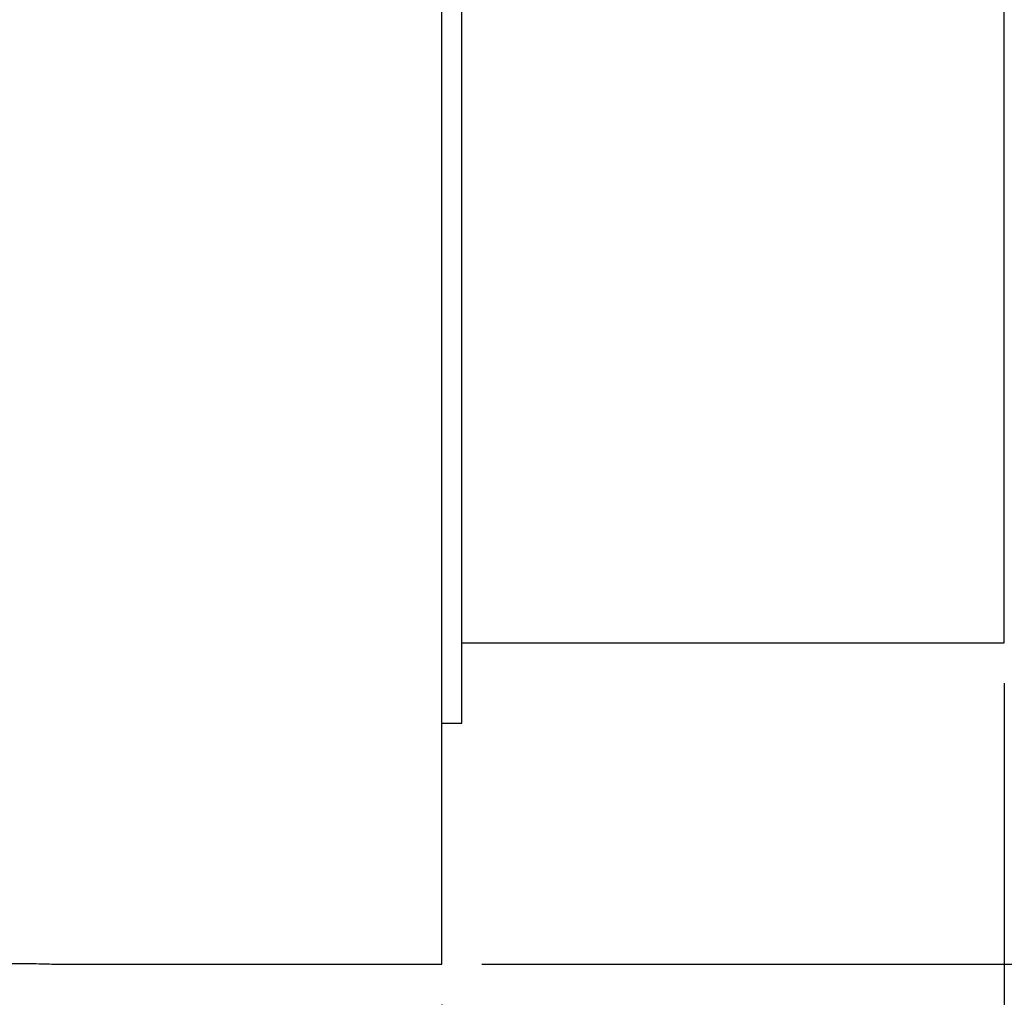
# Model space of a CAD drawing. Header units: millimetres. Extents: x -35 to 371, y -58 to 75.
# Tile 28 of 123: x 111 to 135, y -25 to 0. Entities that reach past the tile are written whole.
import ezdxf

# ---------------------------------------------------------------- set-up
doc = ezdxf.new("R2010")
doc.units = ezdxf.units.MM
doc.layers.add('DIM', color=4, linetype='Continuous')
doc.layers.add('OUT', color=3, linetype='Continuous')
doc.styles.add('DIM-7', font='SIMPLEX.shx', dxfattribs={"width": 0.7, "bigfont": 'chineset.shx'})
doc.dimstyles.new('CNS', dxfattribs={"dimtxt": 3.5, "dimasz": 2.5, "dimexe": 1, "dimexo": 1.5, "dimgap": 0.09, "dimtad": 0, "dimdsep": 46, "dimtxsty": 'DIM-7', "dimcen": 0.09, "dimclrd": 1, "dimclre": 1, "dimclrt": 4, "dimadec": 0, "dimazin": 0, "dimtfac": 1, "dimtix": 1, "dimtmove": 2, "dimatfit": 3, "dimfxl": 1, "dimtvp": 0.971429, "dimtolj": 1, "dimarcsym": 0})

# ---------------------------------------------------------------- blocks, each defined once
blk = doc.blocks.new('*D6')
at = {"layer": 'DEFPOINTS', "color": 0}
for p in [(121, -23.498), (106, -31.498), (106, -43.416)]:
    blk.add_point(p, dxfattribs=at)
at = {"layer": 'DIM', "color": 0, "lineweight": -2}
for p, q in [((121, -24.998), (121, -44.416)), ((106, -32.998), (106, -44.416)), ((118.5, -43.416), (108.5, -43.416))]:
    blk.add_line(p, q, dxfattribs=at)
at = {"layer": 'DIM', "color": 0}
for points in [[(108.5, -42.999), (108.5, -43.832), (106, -43.416)], [(118.5, -42.999), (118.5, -43.832), (121, -43.416)]]:
    blk.add_solid(points, dxfattribs=at)
at = {"layer": 'DIM', "color": 0, "insert": (113.5, -40.016), "char_height": 3.5, "attachment_point": 5, "style": 'DIM-7'}
blk.add_mtext('\\A1;15', dxfattribs=at)
blk = doc.blocks.new('*D7')
at = {"layer": 'DEFPOINTS', "color": 0}
for p in [(135, -15.5), (90, -17.5), (135, -56.184)]:
    blk.add_point(p, dxfattribs=at)
at = {"layer": 'DIM', "color": 0, "lineweight": -2}
for p, q in [((135, -17), (135, -57.184)), ((90, -19), (90, -57.184)), ((92.5, -56.184), (132.5, -56.184))]:
    blk.add_line(p, q, dxfattribs=at)
at = {"layer": 'DIM', "color": 0}
for points in [[(92.5, -55.768), (92.5, -56.601), (90, -56.184)], [(132.5, -55.768), (132.5, -56.601), (135, -56.184)]]:
    blk.add_solid(points, dxfattribs=at)
at = {"layer": 'DIM', "color": 0, "insert": (112.5, -52.784), "char_height": 3.5, "attachment_point": 5, "style": 'DIM-7'}
blk.add_mtext('\\A1;45', dxfattribs=at)
blk = doc.blocks.new('*D8')
at = {"layer": 'DEFPOINTS', "color": 0}
for p in [(120.5, 24.002), (159.254, 24.002), (120.5, -23.998)]:
    blk.add_point(p, dxfattribs=at)
at = {"layer": 'DIM', "color": 0, "lineweight": -2}
for p, q in [((122, 24.002), (160.254, 24.002)), ((159.254, -21.498), (159.254, 21.502)), ((122, -23.998), (160.254, -23.998))]:
    blk.add_line(p, q, dxfattribs=at)
at = {"layer": 'DIM', "color": 0}
for points in [[(158.838, 21.502), (159.671, 21.502), (159.254, 24.002)], [(158.838, -21.498), (159.671, -21.498), (159.254, -23.998)]]:
    blk.add_solid(points, dxfattribs=at)
at = {"layer": 'DIM', "color": 0, "insert": (154.494, 0.002), "char_height": 3.5, "attachment_point": 5, "rotation": 90, "style": 'DIM-7'}
blk.add_mtext('\\A1;%%C48{\\H2.100000;\\S-0.009^ -0.025;}', dxfattribs=at)
blk = doc.blocks.new('*D9')
at = {"layer": 'DEFPOINTS', "color": 0}
for p in [(135, 15.996), (147.365, 15.996), (135, -15.996)]:
    blk.add_point(p, dxfattribs=at)
at = {"layer": 'DIM', "color": 0, "lineweight": -2}
for p, q in [((136.5, 15.996), (148.365, 15.996)), ((147.365, -13.496), (147.365, 13.496)), ((136.5, -15.996), (148.365, -15.996))]:
    blk.add_line(p, q, dxfattribs=at)
at = {"layer": 'DIM', "color": 0}
for points in [[(146.948, 13.496), (147.781, 13.496), (147.365, 15.996)], [(146.948, -13.496), (147.781, -13.496), (147.365, -15.996)]]:
    blk.add_solid(points, dxfattribs=at)
at = {"layer": 'DIM', "color": 0, "insert": (143.965, 0), "char_height": 3.5, "attachment_point": 5, "rotation": 90, "style": 'DIM-7'}
blk.add_mtext('\\A1;%%C32', dxfattribs=at)

msp = doc.modelspace()

# ---------------------------------------------------------------- linework, layer by layer
at = {"layer": 'OUT', "color": 7, "linetype": 'Continuous'}
for p, q in [((135, -15.996), (135, 15.031)), ((121, -24), (121, 0)), ((121.5, -18), (121.5, 0)), ((121.5, -15.996), (135, -15.996)), ((121, -18), (121.5, -18)), ((111.487, -24), (121, -24))]:
    msp.add_line(p, q, dxfattribs=at)
for points, knots in [([(109.502, -24), (109.501, -24), (109.482, -24.001), (109.55, -23.998), (109.708, -23.992), (109.968, -23.984), (110.246, -23.98), (110.429, -23.979), (110.5, -23.979)], [0, 0, 0, 0, 0.00609, 0.220587, 0.435085, 0.649744, 0.864474, 1, 1, 1, 1]), ([(110.5, -23.979), (110.612, -23.98), (110.837, -23.981), (111.137, -23.987), (111.361, -23.994), (111.488, -24), (111.487, -23.999), (111.487, -23.999)], [0, 0, 0, 0, 0.214711, 0.429417, 0.644241, 0.859141, 1, 1, 1, 1])]:
    msp.add_open_spline(points, degree=3, knots=knots, dxfattribs=at)

# ---------------------------------------------------------------- dimensions: what is measured, and where the dimension line sits
at = {"layer": 'DIM', "color": 7}
for base, p1, p2, override, picture, middle in [((159.254, 24.002), (120.5, -23.998), (120.5, 24.002), {"dimclrd": 0, "dimclre": 0, "dimclrt": 0, "dimtol": 1, "dimtp": -0.009, "dimtm": 0.025, "dimtfac": 0.6, "dimtdec": 3, "dimtmove": 0}, '*D8', (154.494, 0.002)), ((147.365, 15.996), (135, -15.996), (135, 15.996), {"dimdec": 1, "dimclrd": 0, "dimclre": 0, "dimclrt": 0}, '*D9', (143.965, 0))]:
    dim = msp.add_linear_dim(base=base, p1=p1, p2=p2, angle=90, text='%%C<>', dimstyle='CNS', override=override, dxfattribs=at)
    dim.commit()
    dim.dimension.update_dxf_attribs({"geometry": picture, "text_midpoint": middle})
for base, p1, p2, picture, middle in [((135, -56.184), (90, -17.5), (135, -15.5), '*D7', (112.5, -52.784)), ((106, -43.416), (121, -23.498), (106, -31.498), '*D6', (113.5, -40.016))]:
    dim = msp.add_linear_dim(base=base, p1=p1, p2=p2, dimstyle='CNS', override={"dimclrd": 0, "dimclre": 0, "dimclrt": 0}, dxfattribs=at)
    dim.commit()
    dim.dimension.update_dxf_attribs({"geometry": picture, "text_midpoint": middle})

doc.saveas('drawing.dxf')
